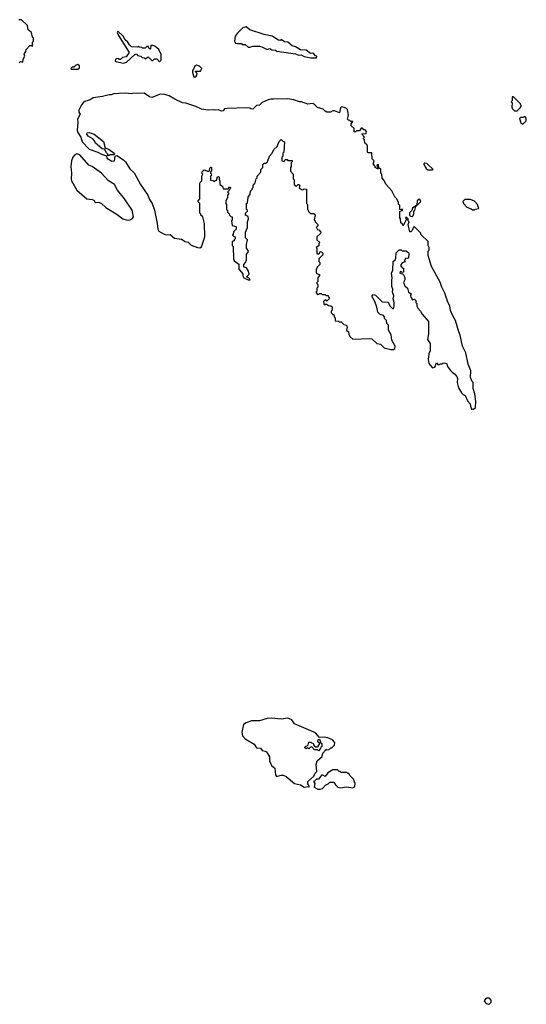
# Model space of a CAD drawing. Extents: x 2494106 to 2685573, y 758056 to 915185.
# Tile 42 of 256: x 2516305 to 2521630, y 842182 to 852540. Entities that reach past the tile are written whole.
import ezdxf

# ---------------------------------------------------------------- set-up
doc = ezdxf.new("R2010")
doc.units = 0

msp = doc.modelspace()

# ---------------------------------------------------------------- linework, layer by layer
at = {"layer": '0CON05XD'}
for points in [[(2516300, 852085), (2516315, 852100), (2516338, 852092), (2516340, 852125), (2516358, 852155), (2516353, 852177), (2516370, 852205), (2516373, 852227), (2516412, 852268), (2516425, 852270), (2516438, 852262), (2516440, 852305), (2516450, 852315), (2516450, 852345), (2516440, 852355), (2516430, 852405), (2516393, 852433), (2516388, 852478), (2516325, 852540), (2516295, 852540)], [(2519365, 852138), (2519425, 852140), (2519430, 852155), (2519415, 852160), (2519395, 852182), (2519385, 852188), (2519363, 852183), (2519315, 852220), (2519255, 852222), (2519203, 852253), (2519170, 852265), (2519122, 852302), (2519088, 852308), (2519055, 852330), (2519045, 852322), (2519024, 852324), (2518960, 852365), (2518874, 852384), (2518723, 852433), (2518685, 852466), (2518652, 852455), (2518591, 852395), (2518571, 852365), (2518563, 852315), (2518574, 852294), (2518595, 852288), (2518635, 852290), (2518645, 852280), (2518675, 852280), (2518705, 852250), (2518725, 852250), (2518755, 852262), (2518825, 852260), (2518850, 852255), (2518905, 852228), (2518935, 852237), (2518954, 852224), (2518995, 852218), (2519008, 852208), (2519205, 852180), (2519235, 852168), (2519265, 852170), (2519295, 852152), (2519365, 852138)], [(2517395, 852083), (2517428, 852092), (2517515, 852173), (2517535, 852180), (2517542, 852162), (2517577, 852157), (2517592, 852142), (2517615, 852140), (2517625, 852130), (2517655, 852150), (2517695, 852110), (2517705, 852110), (2517721, 852129), (2517745, 852128), (2517775, 852098), (2517791, 852115), (2517792, 852175), (2517767, 852225), (2517725, 852262), (2517705, 852270), (2517682, 852268), (2517680, 852235), (2517675, 852230), (2517662, 852242), (2517655, 852260), (2517643, 852257), (2517625, 852240), (2517595, 852240), (2517588, 852248), (2517565, 852250), (2517555, 852260), (2517545, 852250), (2517480, 852255), (2517460, 852275), (2517443, 852305), (2517415, 852327), (2517394, 852365), (2517335, 852420), (2517330, 852405), (2517342, 852372), (2517457, 852195), (2517425, 852150), (2517385, 852142), (2517365, 852122), (2517355, 852120), (2517335, 852132), (2517312, 852125), (2517310, 852105), (2517315, 852100), (2517395, 852083)], [(2516915, 852020), (2516932, 852035), (2516932, 852055), (2516915, 852068), (2516897, 852063), (2516875, 852040), (2516855, 852040), (2516842, 852025), (2516845, 852020), (2516915, 852020)], [(2518155, 851940), (2518168, 851955), (2518170, 851975), (2518152, 851992), (2518152, 851998), (2518205, 852000), (2518220, 852025), (2518195, 852050), (2518165, 852062), (2518141, 852049), (2518132, 852018), (2518120, 852005), (2518120, 851985), (2518135, 851940), (2518155, 851940)], [(2521075, 848442), (2521095, 848460), (2521098, 848522), (2521089, 848605), (2521070, 848660), (2521070, 848725), (2521060, 848735), (2521043, 848777), (2521047, 848847), (2521020, 848915), (2520994, 849035), (2520961, 849105), (2520935, 849222), (2520920, 849255), (2520886, 849376), (2520858, 849425), (2520835, 849480), (2520825, 849530), (2520805, 849570), (2520774, 849664), (2520742, 849725), (2520725, 849780), (2520632, 849945), (2520598, 850058), (2520600, 850105), (2520610, 850115), (2520608, 850145), (2520598, 850165), (2520600, 850205), (2520522, 850282), (2520520, 850295), (2520455, 850360), (2520443, 850357), (2520429, 850321), (2520415, 850310), (2520405, 850310), (2520388, 850385), (2520398, 850415), (2520390, 850425), (2520390, 850445), (2520375, 850460), (2520362, 850458), (2520370, 850435), (2520363, 850427), (2520335, 850370), (2520328, 850388), (2520312, 850402), (2520308, 850445), (2520300, 850455), (2520300, 850525), (2520327, 850533), (2520330, 850545), (2520325, 850550), (2520315, 850540), (2520302, 850542), (2520300, 850585), (2520288, 850598), (2520286, 850616), (2520268, 850655), (2520248, 850675), (2520215, 850740), (2520155, 850810), (2520137, 850847), (2520114, 850874), (2520110, 850915), (2520100, 850925), (2520100, 850965), (2520080, 850980), (2520078, 851018), (2520060, 851005), (2520062, 850992), (2520080, 850980), (2520078, 850972), (2520065, 850970), (2520040, 850985), (2520040, 850995), (2520020, 851025), (2520030, 851055), (2520010, 851075), (2520008, 851138), (2519965, 851140), (2519960, 851145), (2519960, 851215), (2519952, 851222), (2519948, 851238), (2519932, 851242), (2519930, 851275), (2519920, 851285), (2519920, 851295), (2519930, 851305), (2519900, 851335), (2519905, 851340), (2519948, 851342), (2519950, 851365), (2519935, 851380), (2519922, 851382), (2519908, 851398), (2519895, 851400), (2519878, 851372), (2519845, 851370), (2519835, 851360), (2519822, 851362), (2519820, 851395), (2519790, 851425), (2519790, 851445), (2519808, 851468), (2519785, 851470), (2519775, 851480), (2519762, 851482), (2519750, 851495), (2519761, 851535), (2519749, 851595), (2519740, 851605), (2519715, 851618), (2519688, 851622), (2519678, 851612), (2519665, 851560), (2519615, 851580), (2519595, 851580), (2519572, 851568), (2519535, 851568), (2519515, 851578), (2519495, 851600), (2519435, 851618), (2519406, 851646), (2519385, 851659), (2519335, 851650), (2519266, 851676), (2519245, 851676), (2519185, 851698), (2519125, 851709), (2518973, 851703), (2518945, 851705), (2518915, 851698), (2518855, 851668), (2518825, 851642), (2518795, 851637), (2518755, 851600), (2518733, 851603), (2518725, 851610), (2518685, 851613), (2518485, 851607), (2518459, 851601), (2518445, 851582), (2518425, 851577), (2518395, 851592), (2518365, 851587), (2518345, 851593), (2518285, 851588), (2518215, 851599), (2518155, 851628), (2518051, 851661), (2518015, 851666), (2517934, 851704), (2517875, 851740), (2517815, 851756), (2517775, 851753), (2517695, 851721), (2517669, 851729), (2517615, 851766), (2517545, 851762), (2517505, 851768), (2517475, 851760), (2517415, 851766), (2517345, 851764), (2517295, 851759), (2517265, 851749), (2517245, 851751), (2517175, 851732), (2517078, 851718), (2517045, 851696), (2516979, 851675), (2516953, 851645), (2516928, 851588), (2516928, 851568), (2516940, 851545), (2516913, 851495), (2516917, 851465), (2516908, 851375), (2516915, 851352), (2516948, 851305), (2516962, 851255), (2517035, 851178), (2517125, 851147), (2517165, 851124), (2517218, 851108), (2517222, 851085), (2517275, 851053), (2517300, 851055), (2517310, 851105), (2517325, 851110), (2517395, 851067), (2517417, 851045), (2517461, 850971), (2517509, 850929), (2517574, 850805), (2517651, 850695), (2517668, 850648), (2517696, 850605), (2517722, 850535), (2517750, 850395), (2517756, 850335), (2517769, 850315), (2517816, 850286), (2517845, 850278), (2517885, 850282), (2517933, 850243), (2518005, 850231), (2518045, 850208), (2518075, 850198), (2518108, 850168), (2518175, 850142), (2518199, 850141), (2518215, 850150), (2518250, 850255), (2518248, 850395), (2518230, 850465), (2518210, 850485), (2518210, 850495), (2518200, 850505), (2518200, 850605), (2518180, 850625), (2518180, 850635), (2518200, 850655), (2518200, 850815), (2518203, 850827), (2518220, 850845), (2518220, 850895), (2518230, 850915), (2518220, 850925), (2518222, 850938), (2518245, 850960), (2518288, 850942), (2518300, 850955), (2518302, 850978), (2518315, 850990), (2518320, 850985), (2518320, 850945), (2518312, 850938), (2518310, 850925), (2518318, 850918), (2518320, 850905), (2518310, 850895), (2518312, 850852), (2518335, 850850), (2518342, 850842), (2518355, 850840), (2518362, 850848), (2518378, 850852), (2518380, 850885), (2518395, 850890), (2518400, 850885), (2518400, 850855), (2518410, 850845), (2518410, 850805), (2518438, 850788), (2518442, 850762), (2518495, 850760), (2518502, 850778), (2518515, 850780), (2518520, 850775), (2518508, 850742), (2518490, 850725), (2518498, 850718), (2518500, 850705), (2518490, 850695), (2518490, 850665), (2518470, 850635), (2518470, 850605), (2518480, 850595), (2518480, 850545), (2518490, 850535), (2518490, 850515), (2518508, 850498), (2518510, 850485), (2518525, 850470), (2518540, 850465), (2518540, 850435), (2518530, 850425), (2518540, 850375), (2518580, 850365), (2518580, 850335), (2518552, 850308), (2518550, 850285), (2518542, 850275), (2518555, 850260), (2518570, 850255), (2518570, 850235), (2518560, 850225), (2518560, 850215), (2518540, 850205), (2518540, 850165), (2518550, 850155), (2518552, 850025), (2518560, 850005), (2518608, 849968), (2518610, 849915), (2518650, 849865), (2518650, 849845), (2518660, 849825), (2518705, 849803), (2518726, 849804), (2518719, 849819), (2518690, 849835), (2518717, 849863), (2518710, 849895), (2518688, 849928), (2518660, 849935), (2518660, 849965), (2518680, 849985), (2518688, 850015), (2518690, 850075), (2518707, 850093), (2518710, 850105), (2518690, 850135), (2518688, 850175), (2518700, 850225), (2518680, 850245), (2518680, 850305), (2518700, 850355), (2518700, 850415), (2518710, 850445), (2518708, 850468), (2518680, 850485), (2518680, 850505), (2518700, 850525), (2518700, 850535), (2518690, 850545), (2518690, 850605), (2518700, 850615), (2518708, 850672), (2518727, 850703), (2518730, 850735), (2518750, 850755), (2518750, 850765), (2518760, 850775), (2518760, 850795), (2518780, 850825), (2518790, 850865), (2518800, 850875), (2518800, 850895), (2518840, 850935), (2518840, 850965), (2518860, 850985), (2518862, 851018), (2518875, 851030), (2518895, 851030), (2518910, 851045), (2518930, 851105), (2518960, 851135), (2518978, 851175), (2519010, 851205), (2519033, 851257), (2519055, 851280), (2519072, 851262), (2519090, 851255), (2519080, 851145), (2519070, 851135), (2519070, 851105), (2519060, 851095), (2519060, 851055), (2519085, 851050), (2519095, 851070), (2519115, 851070), (2519125, 851060), (2519168, 851058), (2519170, 851045), (2519160, 851035), (2519160, 850995), (2519150, 850985), (2519150, 850945), (2519180, 850915), (2519180, 850865), (2519190, 850855), (2519190, 850805), (2519202, 850792), (2519215, 850790), (2519232, 850808), (2519238, 850808), (2519250, 850795), (2519242, 850772), (2519275, 850750), (2519288, 850752), (2519295, 850760), (2519318, 850758), (2519320, 850605), (2519330, 850595), (2519330, 850545), (2519338, 850538), (2519342, 850522), (2519362, 850502), (2519395, 850500), (2519410, 850485), (2519400, 850435), (2519410, 850425), (2519412, 850412), (2519440, 850385), (2519438, 850372), (2519420, 850355), (2519428, 850348), (2519432, 850332), (2519448, 850328), (2519470, 850305), (2519468, 850292), (2519430, 850255), (2519430, 850225), (2519460, 850195), (2519450, 850185), (2519448, 850162), (2519420, 850145), (2519430, 850135), (2519430, 850085), (2519442, 850072), (2519458, 850082), (2519465, 850100), (2519478, 850098), (2519490, 850085), (2519490, 850065), (2519450, 850025)], [(2521535, 851580), (2521570, 851615), (2521570, 851625), (2521580, 851635), (2521572, 851642), (2521570, 851655), (2521538, 851688), (2521495, 851730), (2521485, 851730), (2521480, 851725), (2521480, 851685), (2521470, 851675), (2521480, 851665), (2521478, 851625), (2521482, 851605), (2521505, 851582), (2521535, 851580)], [(2521595, 851440), (2521628, 851475), (2521630, 851505), (2521615, 851520), (2521595, 851510), (2521568, 851512), (2521558, 851502), (2521572, 851455), (2521595, 851440)], [(2517232, 851112), (2517230, 851125), (2517218, 851138), (2517198, 851178), (2517171, 851181), (2517101, 851241), (2517090, 851265), (2517072, 851285), (2517023, 851315), (2517010, 851335), (2517015, 851350), (2517035, 851352), (2517086, 851336), (2517185, 851258), (2517202, 851192), (2517245, 851176), (2517298, 851135), (2517300, 851125), (2517295, 851120), (2517255, 851120), (2517245, 851112), (2517232, 851112)], [(2517435, 850431), (2517465, 850434), (2517492, 850448), (2517501, 850465), (2517486, 850535), (2517407, 850655), (2517334, 850745), (2517300, 850805), (2517240, 850845), (2517164, 850924), (2517065, 850996), (2517031, 851011), (2516937, 851117), (2516905, 851130), (2516885, 851120), (2516865, 851093), (2516849, 851055), (2516844, 850995), (2516851, 850925), (2516846, 850865), (2516850, 850845), (2516904, 850745), (2517012, 850655), (2517065, 850650), (2517083, 850643), (2517098, 850618), (2517135, 850620), (2517165, 850608), (2517212, 850565), (2517330, 850490), (2517390, 850445), (2517435, 850431)], [(2520595, 850960), (2520645, 850962), (2520650, 850965), (2520585, 851026), (2520565, 851030), (2520552, 851025), (2520552, 851015), (2520578, 850975), (2520595, 850960)], [(2520435, 850470), (2520447, 850493), (2520448, 850522), (2520460, 850535), (2520470, 850580), (2520478, 850582), (2520480, 850590), (2520488, 850592), (2520522, 850628), (2520512, 850652), (2520495, 850648), (2520484, 850636), (2520480, 850590), (2520434, 850556), (2520428, 850532), (2520403, 850507), (2520402, 850485), (2520412, 850472), (2520435, 850470)], [(2521085, 850540), (2521093, 850547), (2521130, 850555), (2521116, 850595), (2521085, 850630), (2521045, 850650), (2520985, 850650), (2520962, 850628), (2520970, 850605), (2521005, 850568), (2521052, 850552), (2521065, 850540), (2521085, 850540)], [(2519450, 850025), (2519450, 849995), (2519460, 849985), (2519460, 849965), (2519432, 849938), (2519430, 849925), (2519420, 849915), (2519420, 849875), (2519460, 849855), (2519440, 849825), (2519440, 849785), (2519430, 849775), (2519430, 849765), (2519440, 849755), (2519440, 849725), (2519430, 849715), (2519430, 849685), (2519422, 849678), (2519420, 849665), (2519435, 849650), (2519448, 849652), (2519455, 849660), (2519475, 849660), (2519485, 849650), (2519515, 849650), (2519525, 849640), (2519548, 849638), (2519550, 849625), (2519560, 849615), (2519558, 849602), (2519535, 849580), (2519525, 849590), (2519512, 849588), (2519500, 849575), (2519502, 849552), (2519515, 849540), (2519525, 849550), (2519552, 849532), (2519575, 849530), (2519588, 849518), (2519590, 849485), (2519580, 849475), (2519580, 849455), (2519595, 849440), (2519608, 849438), (2519610, 849415), (2519620, 849405), (2519622, 849372), (2519655, 849370), (2519665, 849360), (2519685, 849360), (2519712, 849332), (2519740, 849325), (2519748, 849305), (2519740, 849275), (2519760, 849255), (2519763, 849233), (2519776, 849206), (2519808, 849178), (2519985, 849188), (2520005, 849182), (2520060, 849135), (2520096, 849126), (2520135, 849088), (2520205, 849070), (2520235, 849070), (2520248, 849082), (2520250, 849105), (2520218, 849168), (2520208, 849225), (2520183, 849273), (2520180, 849325), (2520163, 849343), (2520160, 849375), (2520140, 849395), (2520140, 849415), (2520128, 849428), (2520095, 849440), (2520070, 849465), (2520060, 849515), (2520037, 849577), (2520010, 849625), (2520010, 849635), (2520022, 849648), (2520045, 849642), (2520115, 849572), (2520178, 849568), (2520195, 849530), (2520222, 849502), (2520235, 849500), (2520242, 849525), (2520242, 849565), (2520232, 849605), (2520238, 849635), (2520222, 849675), (2520228, 849705), (2520218, 849735), (2520218, 849795), (2520220, 849825), (2520213, 849875), (2520228, 849905), (2520230, 849995), (2520250, 850015), (2520257, 850033), (2520262, 850088), (2520295, 850120), (2520315, 850120), (2520325, 850110), (2520365, 850108), (2520391, 850091), (2520397, 850075), (2520392, 850035), (2520385, 850028), (2520365, 850030), (2520352, 850018), (2520350, 850005), (2520358, 849992), (2520325, 849982), (2520308, 849955), (2520325, 849930), (2520340, 849925), (2520340, 849885), (2520325, 849880), (2520318, 849888), (2520305, 849890), (2520300, 849875), (2520328, 849868), (2520342, 849852), (2520352, 849825), (2520352, 849805), (2520339, 849775), (2520355, 849740), (2520382, 849715), (2520392, 849675), (2520420, 849655), (2520412, 849635), (2520415, 849620), (2520428, 849608), (2520435, 849590), (2520442, 849598), (2520455, 849600), (2520470, 849585), (2520470, 849565), (2520480, 849555), (2520480, 849525), (2520490, 849505), (2520518, 849475), (2520534, 849444), (2520602, 849365), (2520602, 849235), (2520593, 849175), (2520618, 849135), (2520620, 849095), (2520620, 849055), (2520607, 849025), (2520600, 848965), (2520607, 848925), (2520645, 848878), (2520670, 848885), (2520685, 848930), (2520705, 848910), (2520718, 848912), (2520725, 848920), (2520745, 848920), (2520755, 848930), (2520782, 848928), (2520795, 848920), (2520803, 848893), (2520835, 848850), (2520851, 848831), (2520876, 848816), (2520900, 848785), (2520908, 848765), (2520902, 848725), (2520918, 848668), (2520950, 848615), (2520965, 848598), (2520987, 848585), (2521012, 848532), (2521040, 848500), (2521044, 848474), (2521055, 848444), (2521075, 848442)], [(2519295, 844467), (2519345, 844472), (2519350, 844475), (2519333, 844503), (2519333, 844527), (2519398, 844582), (2519410, 844615), (2519427, 844633), (2519422, 844705), (2519432, 844745), (2519485, 844790), (2519490, 844825), (2519520, 844855), (2519522, 844868), (2519535, 844860), (2519557, 844863), (2519575, 844880), (2519585, 844880), (2519615, 844910), (2519617, 844935), (2519592, 844965), (2519545, 844986), (2519505, 844992), (2519455, 844990), (2519415, 845037), (2519195, 845134), (2519164, 845174), (2519125, 845194), (2519055, 845181), (2518951, 845191), (2518905, 845189), (2518827, 845163), (2518742, 845165), (2518684, 845145), (2518656, 845125), (2518640, 845045), (2518648, 845005), (2518674, 844974), (2518768, 844918), (2518795, 844880), (2518835, 844878), (2518855, 844852), (2518885, 844847), (2518898, 844838), (2518930, 844785), (2518930, 844745), (2518952, 844695), (2518987, 844665), (2518994, 844595), (2519005, 844578), (2519055, 844592), (2519075, 844592), (2519105, 844580), (2519192, 844505), (2519255, 844490), (2519295, 844467)], [(2519445, 844850), (2519435, 844860), (2519405, 844860), (2519375, 844890), (2519362, 844888), (2519345, 844870), (2519335, 844880), (2519322, 844878), (2519315, 844870), (2519300, 844885), (2519312, 844898), (2519328, 844902), (2519338, 844912), (2519345, 844940), (2519365, 844940), (2519372, 844932), (2519388, 844928), (2519392, 844912), (2519412, 844892), (2519438, 844892), (2519460, 844925), (2519440, 844945), (2519442, 844968), (2519455, 844970), (2519472, 844932), (2519480, 844925), (2519480, 844895), (2519472, 844888), (2519468, 844872), (2519445, 844850)], [(2519465, 844444), (2519488, 844452), (2519521, 844489), (2519548, 844502), (2519565, 844520), (2519608, 844518), (2519625, 844490), (2519650, 844465), (2519675, 844461), (2519745, 844470), (2519805, 844460), (2519828, 844475), (2519832, 844505), (2519812, 844552), (2519780, 844585), (2519765, 844610), (2519755, 844610), (2519745, 844620), (2519685, 844620), (2519675, 844630), (2519662, 844632), (2519645, 844650), (2519595, 844650), (2519544, 844616), (2519515, 844580), (2519492, 844592), (2519478, 844592), (2519445, 844550), (2519425, 844550), (2519405, 844530), (2519392, 844528), (2519408, 844505), (2519400, 844465), (2519440, 844445), (2519465, 844444)], [(2521235, 842182), (2521215, 842188), (2521192, 842215), (2521194, 842226), (2521215, 842252), (2521235, 842250), (2521259, 842225), (2521258, 842202), (2521235, 842182)]]:
    msp.add_lwpolyline(points, dxfattribs=at)

doc.saveas('drawing.dxf')
